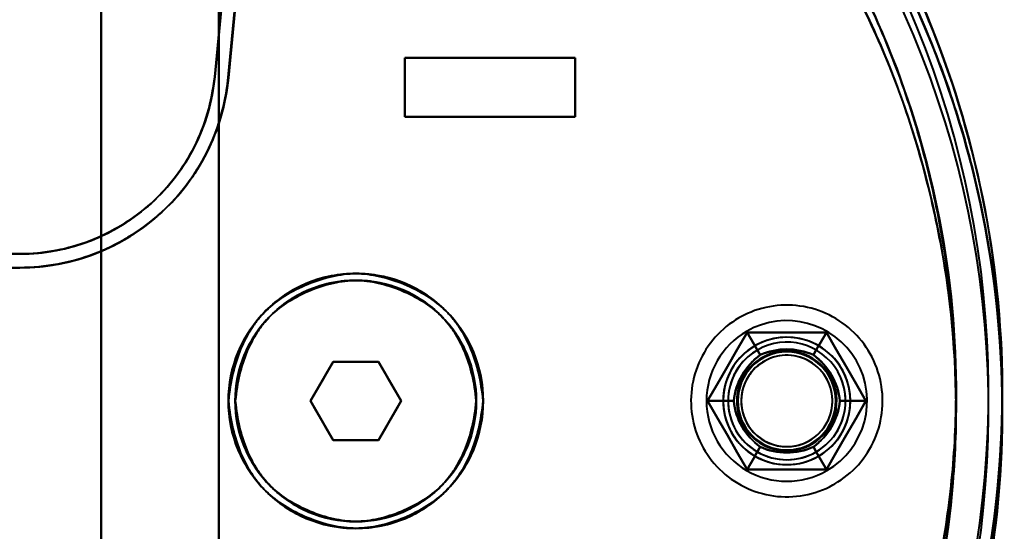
# Model space of a CAD drawing. Header units: millimetres. Extents: x -1321 to 1388, y -120 to 1267.
# Tile 27 of 88: x -414 to -364, y 284 to 310. Entities that reach past the tile are written whole.
import ezdxf

# ---------------------------------------------------------------- set-up
doc = ezdxf.new("R2010")
doc.units = ezdxf.units.MM
doc.layers.add('G-IMPT', color=8, linetype='Continuous', lineweight=40)

# ---------------------------------------------------------------- blocks, each defined once
blk = doc.blocks.new('NEXA 1500 CALQUES_dwg-769064-Droite')
at = {"layer": 'G-IMPT'}
for p, q in [((-394.5, 308.372), (-385.8, 308.372)), ((-394.5, 308.372), (-385.8, 308.372)), ((-385.8, 308.372), (-394.5, 308.372)), ((-385.8, 308.372), (-394.5, 308.372)), ((-385.8, 305.372), (-394.5, 305.372)), ((-385.8, 305.372), (-394.5, 305.372)), ((-394.5, 305.372), (-385.8, 305.372)), ((-394.5, 305.372), (-385.8, 305.372)), ((-414.157, 298.372), (-434.721, 298.372)), ((-434.721, 298.372), (-414.157, 298.372)), ((-434.721, 298.372), (-414.157, 298.372)), ((-434.721, 297.672), (-414.157, 297.672)), ((-434.721, 297.672), (-414.157, 297.672)), ((-414.157, 297.672), (-434.721, 297.672)), ((-414.157, 297.672), (-434.721, 297.672)), ((-399.309, 290.872), (-398.155, 292.872)), ((-398.155, 292.872), (-399.309, 290.872)), ((-398.155, 292.872), (-399.309, 290.872)), ((-399.309, 290.872), (-398.155, 292.872)), ((-398.155, 292.872), (-395.845, 292.872)), ((-398.155, 292.872), (-395.845, 292.872)), ((-395.845, 292.872), (-398.155, 292.872)), ((-395.845, 292.872), (-398.155, 292.872)), ((-395.845, 292.872), (-394.691, 290.872)), ((-394.691, 290.872), (-395.845, 292.872)), ((-394.691, 290.872), (-395.845, 292.872)), ((-395.845, 292.872), (-394.691, 290.872)), ((-398.155, 288.872), (-399.309, 290.872)), ((-399.309, 290.872), (-398.155, 288.872)), ((-399.309, 290.872), (-398.155, 288.872)), ((-398.155, 288.872), (-399.309, 290.872)), ((-394.691, 290.872), (-395.845, 288.872)), ((-395.845, 288.872), (-394.691, 290.872)), ((-395.845, 288.872), (-394.691, 290.872)), ((-394.691, 290.872), (-395.845, 288.872)), ((-395.845, 288.872), (-398.155, 288.872)), ((-395.845, 288.872), (-398.155, 288.872)), ((-398.155, 288.872), (-395.845, 288.872)), ((-398.155, 288.872), (-395.845, 288.872))]:
    blk.add_line(p, q, dxfattribs=at)
at = {"layer": 'G-IMPT', "flags": 128}
for points in [[(-410, 350.872), (-410, 320.872), (-410, 290.872), (-410, 260.872), (-410, 230.872)], [(-410, 230.872), (-410, 260.872), (-410, 290.872), (-410, 320.872), (-410, 350.872)], [(-410, 350.872), (-410, 320.872), (-410, 290.872), (-410, 260.872), (-410, 230.872)], [(-410, 230.872), (-410, 260.872), (-410, 290.872), (-410, 320.872), (-410, 350.872)], [(-410, 350.872), (-410, 320.872), (-410, 290.872), (-410, 260.872), (-410, 230.872)], [(-410, 230.872), (-410, 260.872), (-410, 290.872), (-410, 320.872), (-410, 350.872)], [(-410, 230.872), (-410, 260.872), (-410, 290.872), (-410, 320.872), (-410, 350.872)], [(-410, 350.872), (-410, 320.872), (-410, 290.872), (-410, 260.872), (-410, 230.872)], [(-410, 251.372), (-410, 271.122), (-410, 290.872), (-410, 310.622), (-410, 330.372)], [(-410, 330.372), (-410, 310.622), (-410, 290.872), (-410, 271.122), (-410, 251.372)], [(-410, 251.372), (-410, 271.122), (-410, 290.872), (-410, 310.622), (-410, 330.372)], [(-410, 330.372), (-410, 310.622), (-410, 290.872), (-410, 271.122), (-410, 251.372)], [(-402, 330.372), (-402.551, 324.634), (-403.101, 318.895), (-403.652, 313.156), (-404.203, 307.417)], [(-404.203, 307.417), (-403.652, 313.156), (-403.101, 318.895), (-402.551, 324.634), (-402, 330.372)], [(-404.203, 307.417), (-403.652, 313.156), (-403.101, 318.895), (-402.551, 324.634), (-402, 330.372)], [(-402, 330.372), (-402.551, 324.634), (-403.101, 318.895), (-403.652, 313.156), (-404.203, 307.417)], [(-404, 251.372), (-404, 271.122), (-404, 290.872), (-404, 310.622), (-404, 330.372)], [(-404, 330.372), (-404, 310.622), (-404, 290.872), (-404, 271.122), (-404, 251.372)], [(-404, 251.372), (-404, 271.122), (-404, 290.872), (-404, 310.622), (-404, 330.372)], [(-404, 330.372), (-404, 310.622), (-404, 290.872), (-404, 271.122), (-404, 251.372)], [(-404, 330.372), (-404, 310.622), (-404, 290.872), (-404, 271.122), (-404, 251.372)], [(-404, 251.372), (-404, 271.122), (-404, 290.872), (-404, 310.622), (-404, 330.372)], [(-404, 330.372), (-404, 310.622), (-404, 290.872), (-404, 271.122), (-404, 251.372)], [(-404, 251.372), (-404, 271.122), (-404, 290.872), (-404, 310.622), (-404, 330.372)], [(-401.369, 329.672), (-401.912, 324.013), (-402.455, 318.353), (-402.998, 312.694), (-403.541, 307.034)], [(-403.541, 307.034), (-402.998, 312.694), (-402.455, 318.353), (-401.912, 324.013), (-401.369, 329.672)], [(-403.506, 307.35), (-402.97, 312.931), (-402.435, 318.511), (-401.899, 324.092), (-401.364, 329.672)], [(-401.364, 329.672), (-401.899, 324.092), (-402.435, 318.511), (-402.97, 312.931), (-403.506, 307.35)], [(-402.288, 327.372), (-402.766, 322.385), (-403.245, 317.396), (-403.724, 312.407), (-404.203, 307.417)], [(-404.203, 307.417), (-403.724, 312.407), (-403.245, 317.396), (-402.766, 322.385), (-402.288, 327.372)], [(-404.203, 307.417), (-403.724, 312.407), (-403.245, 317.396), (-402.766, 322.385), (-402.288, 327.372)], [(-402.288, 327.372), (-402.766, 322.385), (-403.245, 317.396), (-403.724, 312.407), (-404.203, 307.417)], [(-401.589, 327.372), (-402.077, 322.289), (-402.565, 317.205), (-403.053, 312.12), (-403.541, 307.034)], [(-403.541, 307.034), (-403.053, 312.12), (-402.565, 317.205), (-402.077, 322.289), (-401.589, 327.372)], [(-403.506, 307.35), (-403.026, 312.357), (-402.545, 317.363), (-402.065, 322.368), (-401.585, 327.372)], [(-401.585, 327.372), (-402.065, 322.368), (-402.545, 317.363), (-403.026, 312.357), (-403.506, 307.35)], [(-394.5, 305.372), (-394.5, 306.122), (-394.5, 306.872), (-394.5, 307.622), (-394.5, 308.372)], [(-394.5, 308.372), (-392.325, 308.372), (-390.15, 308.372), (-387.975, 308.372), (-385.8, 308.372)], [(-385.8, 308.372), (-387.975, 308.372), (-390.15, 308.372), (-392.325, 308.372), (-394.5, 308.372)], [(-394.5, 308.372), (-394.5, 307.622), (-394.5, 306.872), (-394.5, 306.122), (-394.5, 305.372)], [(-394.5, 305.372), (-394.5, 306.122), (-394.5, 306.872), (-394.5, 307.622), (-394.5, 308.372)], [(-394.5, 308.372), (-394.5, 307.622), (-394.5, 306.872), (-394.5, 306.122), (-394.5, 305.372)], [(-385.8, 308.372), (-387.975, 308.372), (-390.15, 308.372), (-392.325, 308.372), (-394.5, 308.372)], [(-394.5, 308.372), (-392.325, 308.372), (-390.15, 308.372), (-387.975, 308.372), (-385.8, 308.372)], [(-394.5, 308.372), (-394.5, 307.622), (-394.5, 306.872), (-394.5, 306.122), (-394.5, 305.372)], [(-394.5, 305.372), (-394.5, 306.122), (-394.5, 306.872), (-394.5, 307.622), (-394.5, 308.372)], [(-394.5, 308.372), (-394.5, 307.622), (-394.5, 306.872), (-394.5, 306.122), (-394.5, 305.372)], [(-394.5, 305.372), (-394.5, 306.122), (-394.5, 306.872), (-394.5, 307.622), (-394.5, 308.372)], [(-385.8, 308.372), (-385.8, 307.622), (-385.8, 306.872), (-385.8, 306.122), (-385.8, 305.372)], [(-385.8, 305.372), (-385.8, 306.122), (-385.8, 306.872), (-385.8, 307.622), (-385.8, 308.372)], [(-385.8, 308.372), (-385.8, 307.622), (-385.8, 306.872), (-385.8, 306.122), (-385.8, 305.372)], [(-385.8, 305.372), (-385.8, 306.122), (-385.8, 306.872), (-385.8, 307.622), (-385.8, 308.372)], [(-385.8, 305.372), (-385.8, 306.122), (-385.8, 306.872), (-385.8, 307.622), (-385.8, 308.372)], [(-385.8, 308.372), (-385.8, 307.622), (-385.8, 306.872), (-385.8, 306.122), (-385.8, 305.372)], [(-385.8, 305.372), (-385.8, 306.122), (-385.8, 306.872), (-385.8, 307.622), (-385.8, 308.372)], [(-385.8, 308.372), (-385.8, 307.622), (-385.8, 306.872), (-385.8, 306.122), (-385.8, 305.372)], [(-385.8, 305.372), (-387.975, 305.372), (-390.15, 305.372), (-392.325, 305.372), (-394.5, 305.372)], [(-394.5, 305.372), (-392.325, 305.372), (-390.15, 305.372), (-387.975, 305.372), (-385.8, 305.372)], [(-394.5, 305.372), (-392.325, 305.372), (-390.15, 305.372), (-387.975, 305.372), (-385.8, 305.372)], [(-385.8, 305.372), (-387.975, 305.372), (-390.15, 305.372), (-392.325, 305.372), (-394.5, 305.372)], [(-414.157, 298.372), (-418.159, 298.372), (-422.161, 298.372), (-426.163, 298.372), (-430.165, 298.372)], [(-430.165, 298.372), (-426.163, 298.372), (-422.161, 298.372), (-418.159, 298.372), (-414.157, 298.372)], [(-430.165, 298.372), (-426.163, 298.372), (-422.161, 298.372), (-418.159, 298.372), (-414.157, 298.372)], [(-414.157, 298.372), (-418.159, 298.372), (-422.161, 298.372), (-426.163, 298.372), (-430.165, 298.372)], [(-430.165, 297.672), (-426.163, 297.672), (-422.161, 297.672), (-418.159, 297.672), (-414.157, 297.672)], [(-414.157, 297.672), (-418.159, 297.672), (-422.161, 297.672), (-426.163, 297.672), (-430.165, 297.672)], [(-414.157, 297.672), (-418.159, 297.672), (-422.161, 297.672), (-426.163, 297.672), (-430.165, 297.672)], [(-430.165, 297.672), (-426.163, 297.672), (-422.161, 297.672), (-418.159, 297.672), (-414.157, 297.672)], [(-372.555, 286.637), (-372.387, 286.738), (-372.224, 286.846), (-372.065, 286.96), (-371.911, 287.081), (-371.762, 287.207), (-371.618, 287.34), (-371.48, 287.478), (-371.347, 287.621), (-371.22, 287.77), (-371.099, 287.924), (-370.984, 288.082), (-370.875, 288.245), (-370.774, 288.412), (-370.679, 288.583), (-370.59, 288.757), (-370.509, 288.936), (-370.436, 289.117), (-370.369, 289.301), (-370.31, 289.487), (-370.258, 289.676), (-370.214, 289.866), (-370.178, 290.058), (-370.149, 290.252), (-370.128, 290.446), (-370.115, 290.642), (-370.11, 290.837), (-370.112, 291.033), (-370.123, 291.228), (-370.141, 291.423), (-370.167, 291.617), (-370.2, 291.809), (-370.241, 292.001), (-370.29, 292.19), (-370.347, 292.377), (-370.411, 292.562), (-370.482, 292.744), (-370.561, 292.923), (-370.646, 293.099), (-370.739, 293.272), (-370.838, 293.44), (-370.944, 293.605), (-371.056, 293.765), (-371.175, 293.92), (-371.3, 294.07), (-371.431, 294.216), (-371.568, 294.356), (-371.71, 294.49), (-371.857, 294.619), (-372.009, 294.742), (-372.166, 294.858), (-372.328, 294.968), (-372.494, 295.072), (-372.664, 295.169), (-372.838, 295.259), (-373.015, 295.342), (-373.195, 295.417), (-373.378, 295.486), (-373.564, 295.547), (-373.752, 295.601), (-373.942, 295.647), (-374.134, 295.685), (-374.327, 295.716), (-374.522, 295.739), (-374.717, 295.755), (-374.912, 295.762), (-375.108, 295.762), (-375.303, 295.753), (-375.498, 295.737), (-375.692, 295.714), (-375.885, 295.682), (-376.077, 295.643), (-376.267, 295.596), (-376.455, 295.541), (-376.64, 295.479), (-376.823, 295.41), (-377.003, 295.334), (-377.18, 295.25), (-377.353, 295.159), (-377.445, 295.108)], [(-372.555, 286.637), (-372.387, 286.738), (-372.224, 286.846), (-372.065, 286.96), (-371.911, 287.081), (-371.762, 287.207), (-371.618, 287.34), (-371.48, 287.478), (-371.347, 287.621), (-371.22, 287.77), (-371.099, 287.924), (-370.984, 288.082), (-370.875, 288.245), (-370.774, 288.412), (-370.679, 288.583), (-370.59, 288.757), (-370.509, 288.936), (-370.436, 289.117), (-370.369, 289.301), (-370.31, 289.487), (-370.258, 289.676), (-370.214, 289.866), (-370.178, 290.058), (-370.149, 290.252), (-370.128, 290.446), (-370.115, 290.642), (-370.11, 290.837), (-370.112, 291.033), (-370.123, 291.228), (-370.141, 291.423), (-370.167, 291.617), (-370.2, 291.809), (-370.241, 292.001), (-370.29, 292.19), (-370.347, 292.377), (-370.411, 292.562), (-370.482, 292.744), (-370.561, 292.923), (-370.646, 293.099), (-370.739, 293.272), (-370.838, 293.44), (-370.944, 293.605), (-371.056, 293.765), (-371.175, 293.92), (-371.3, 294.07), (-371.431, 294.216), (-371.568, 294.356), (-371.71, 294.49), (-371.857, 294.619), (-372.009, 294.742), (-372.166, 294.858), (-372.328, 294.968), (-372.494, 295.072), (-372.664, 295.169), (-372.838, 295.259), (-373.015, 295.342), (-373.195, 295.417), (-373.378, 295.486), (-373.564, 295.547), (-373.752, 295.601), (-373.942, 295.647), (-374.134, 295.685), (-374.327, 295.716), (-374.522, 295.739), (-374.717, 295.755), (-374.912, 295.762), (-375.108, 295.762), (-375.303, 295.753), (-375.498, 295.737), (-375.692, 295.714), (-375.885, 295.682), (-376.077, 295.643), (-376.267, 295.596), (-376.455, 295.541), (-376.64, 295.479), (-376.823, 295.41), (-377.003, 295.334), (-377.18, 295.25), (-377.353, 295.159), (-377.445, 295.108)], [(-377.445, 295.108), (-377.613, 295.006), (-377.776, 294.899), (-377.935, 294.784), (-378.089, 294.664), (-378.238, 294.537), (-378.382, 294.405), (-378.52, 294.267), (-378.653, 294.123), (-378.78, 293.975), (-378.901, 293.821), (-379.016, 293.663), (-379.125, 293.5), (-379.226, 293.333), (-379.321, 293.162), (-379.41, 292.987), (-379.491, 292.809), (-379.564, 292.628), (-379.631, 292.444), (-379.69, 292.258), (-379.742, 292.069), (-379.786, 291.878), (-379.822, 291.686), (-379.851, 291.493), (-379.872, 291.298), (-379.885, 291.103), (-379.89, 290.908), (-379.888, 290.712), (-379.877, 290.517), (-379.859, 290.322), (-379.833, 290.128), (-379.8, 289.935), (-379.759, 289.744), (-379.71, 289.555), (-379.653, 289.367), (-379.589, 289.183), (-379.518, 289), (-379.439, 288.821), (-379.354, 288.645), (-379.261, 288.473), (-379.162, 288.304), (-379.056, 288.14), (-378.944, 287.98), (-378.825, 287.825), (-378.7, 287.674), (-378.569, 287.529), (-378.432, 287.389), (-378.29, 287.254), (-378.143, 287.126), (-377.991, 287.003), (-377.834, 286.886), (-377.672, 286.776), (-377.506, 286.673), (-377.336, 286.576), (-377.162, 286.486), (-376.985, 286.403), (-376.805, 286.327), (-376.622, 286.259), (-376.436, 286.197), (-376.248, 286.144), (-376.058, 286.098), (-375.866, 286.059), (-375.673, 286.028), (-375.478, 286.005), (-375.283, 285.99), (-375.088, 285.983), (-374.892, 285.983), (-374.697, 285.991), (-374.502, 286.007), (-374.308, 286.031), (-374.115, 286.063), (-373.923, 286.102), (-373.733, 286.149), (-373.545, 286.203), (-373.36, 286.265), (-373.177, 286.334), (-372.997, 286.411), (-372.82, 286.495), (-372.647, 286.585), (-372.555, 286.637)], [(-377.445, 295.108), (-377.613, 295.006), (-377.776, 294.899), (-377.935, 294.784), (-378.089, 294.664), (-378.238, 294.537), (-378.382, 294.405), (-378.52, 294.267), (-378.653, 294.123), (-378.78, 293.975), (-378.901, 293.821), (-379.016, 293.663), (-379.125, 293.5), (-379.226, 293.333), (-379.321, 293.162), (-379.41, 292.987), (-379.491, 292.809), (-379.564, 292.628), (-379.631, 292.444), (-379.69, 292.258), (-379.742, 292.069), (-379.786, 291.878), (-379.822, 291.686), (-379.851, 291.493), (-379.872, 291.298), (-379.885, 291.103), (-379.89, 290.908), (-379.888, 290.712), (-379.877, 290.517), (-379.859, 290.322), (-379.833, 290.128), (-379.8, 289.935), (-379.759, 289.744), (-379.71, 289.555), (-379.653, 289.367), (-379.589, 289.183), (-379.518, 289), (-379.439, 288.821), (-379.354, 288.645), (-379.261, 288.473), (-379.162, 288.304), (-379.056, 288.14), (-378.944, 287.98), (-378.825, 287.825), (-378.7, 287.674), (-378.569, 287.529), (-378.432, 287.389), (-378.29, 287.254), (-378.143, 287.126), (-377.991, 287.003), (-377.834, 286.886), (-377.672, 286.776), (-377.506, 286.673), (-377.336, 286.576), (-377.162, 286.486), (-376.985, 286.403), (-376.805, 286.327), (-376.622, 286.259), (-376.436, 286.197), (-376.248, 286.144), (-376.058, 286.098), (-375.866, 286.059), (-375.673, 286.028), (-375.478, 286.005), (-375.283, 285.99), (-375.088, 285.983), (-374.892, 285.983), (-374.697, 285.991), (-374.502, 286.007), (-374.308, 286.031), (-374.115, 286.063), (-373.923, 286.102), (-373.733, 286.149), (-373.545, 286.203), (-373.36, 286.265), (-373.177, 286.334), (-372.997, 286.411), (-372.82, 286.495), (-372.647, 286.585), (-372.555, 286.637)], [(-377.021, 294.372), (-377.526, 293.497), (-378.031, 292.622), (-378.536, 291.747), (-379.041, 290.872)], [(-379.041, 290.872), (-378.536, 291.747), (-378.031, 292.622), (-377.526, 293.497), (-377.021, 294.372)], [(-379.041, 290.872), (-378.536, 291.747), (-378.031, 292.622), (-377.526, 293.497), (-377.021, 294.372)], [(-377.021, 294.372), (-377.526, 293.497), (-378.031, 292.622), (-378.536, 291.747), (-379.041, 290.872)], [(-377.021, 294.372), (-377.526, 293.497), (-378.031, 292.622), (-378.536, 291.747), (-379.041, 290.872)], [(-379.041, 290.872), (-378.536, 291.747), (-378.031, 292.622), (-377.526, 293.497), (-377.021, 294.372)], [(-377.021, 294.372), (-377.526, 293.497), (-378.031, 292.622), (-378.536, 291.747), (-379.041, 290.872)], [(-379.041, 290.872), (-378.536, 291.747), (-378.031, 292.622), (-377.526, 293.497), (-377.021, 294.372)], [(-379.041, 290.872), (-378.536, 291.747), (-378.031, 292.622), (-377.526, 293.497), (-377.021, 294.372)], [(-377.021, 294.372), (-377.526, 293.497), (-378.031, 292.622), (-378.536, 291.747), (-379.041, 290.872)], [(-379.041, 290.872), (-378.536, 291.747), (-378.031, 292.622), (-377.526, 293.497), (-377.021, 294.372)], [(-377.021, 294.372), (-377.526, 293.497), (-378.031, 292.622), (-378.536, 291.747), (-379.041, 290.872)], [(-372.979, 294.372), (-373.99, 294.372), (-375, 294.372), (-376.01, 294.372), (-377.021, 294.372)], [(-377.021, 294.372), (-376.854, 294.084), (-376.688, 293.795), (-376.521, 293.507), (-376.355, 293.218)], [(-376.355, 293.218), (-376.521, 293.507), (-376.688, 293.795), (-376.854, 294.084), (-377.021, 294.372)], [(-377.021, 294.372), (-376.854, 294.084), (-376.688, 293.795), (-376.521, 293.507), (-376.355, 293.218)], [(-376.355, 293.218), (-376.521, 293.507), (-376.688, 293.795), (-376.854, 294.084), (-377.021, 294.372)], [(-377.021, 294.372), (-376.01, 294.372), (-375, 294.372), (-373.99, 294.372), (-372.979, 294.372)], [(-377.021, 294.372), (-376.01, 294.372), (-375, 294.372), (-373.99, 294.372), (-372.979, 294.372)], [(-372.979, 294.372), (-373.99, 294.372), (-375, 294.372), (-376.01, 294.372), (-377.021, 294.372)], [(-372.979, 294.372), (-373.99, 294.372), (-375, 294.372), (-376.01, 294.372), (-377.021, 294.372)], [(-377.021, 294.372), (-376.01, 294.372), (-375, 294.372), (-373.99, 294.372), (-372.979, 294.372)], [(-372.979, 294.372), (-373.99, 294.372), (-375, 294.372), (-376.01, 294.372), (-377.021, 294.372)], [(-377.021, 294.372), (-376.01, 294.372), (-375, 294.372), (-373.99, 294.372), (-372.979, 294.372)], [(-377.021, 294.372), (-376.01, 294.372), (-375, 294.372), (-373.99, 294.372), (-372.979, 294.372)], [(-372.979, 294.372), (-373.99, 294.372), (-375, 294.372), (-376.01, 294.372), (-377.021, 294.372)], [(-377.021, 294.372), (-376.01, 294.372), (-375, 294.372), (-373.99, 294.372), (-372.979, 294.372)], [(-372.979, 294.372), (-373.99, 294.372), (-375, 294.372), (-376.01, 294.372), (-377.021, 294.372)], [(-372.979, 294.372), (-373.146, 294.084), (-373.312, 293.795), (-373.479, 293.507), (-373.645, 293.218)], [(-373.645, 293.218), (-373.479, 293.507), (-373.312, 293.795), (-373.146, 294.084), (-372.979, 294.372)], [(-372.979, 294.372), (-373.146, 294.084), (-373.312, 293.795), (-373.479, 293.507), (-373.645, 293.218)], [(-373.645, 293.218), (-373.479, 293.507), (-373.312, 293.795), (-373.146, 294.084), (-372.979, 294.372)], [(-370.959, 290.872), (-371.464, 291.747), (-371.969, 292.622), (-372.474, 293.497), (-372.979, 294.372)], [(-372.979, 294.372), (-372.474, 293.497), (-371.969, 292.622), (-371.464, 291.747), (-370.959, 290.872)], [(-372.979, 294.372), (-372.474, 293.497), (-371.969, 292.622), (-371.464, 291.747), (-370.959, 290.872)], [(-370.959, 290.872), (-371.464, 291.747), (-371.969, 292.622), (-372.474, 293.497), (-372.979, 294.372)], [(-370.959, 290.872), (-371.464, 291.747), (-371.969, 292.622), (-372.474, 293.497), (-372.979, 294.372)], [(-372.979, 294.372), (-372.474, 293.497), (-371.969, 292.622), (-371.464, 291.747), (-370.959, 290.872)], [(-370.959, 290.872), (-371.464, 291.747), (-371.969, 292.622), (-372.474, 293.497), (-372.979, 294.372)], [(-372.979, 294.372), (-372.474, 293.497), (-371.969, 292.622), (-371.464, 291.747), (-370.959, 290.872)], [(-372.979, 294.372), (-372.474, 293.497), (-371.969, 292.622), (-371.464, 291.747), (-370.959, 290.872)], [(-370.959, 290.872), (-371.464, 291.747), (-371.969, 292.622), (-372.474, 293.497), (-372.979, 294.372)], [(-372.979, 294.372), (-372.474, 293.497), (-371.969, 292.622), (-371.464, 291.747), (-370.959, 290.872)], [(-370.959, 290.872), (-371.464, 291.747), (-371.969, 292.622), (-372.474, 293.497), (-372.979, 294.372)], [(-399.309, 290.872), (-399.021, 291.372), (-398.732, 291.872), (-398.443, 292.372), (-398.155, 292.872)], [(-398.155, 292.872), (-398.443, 292.372), (-398.732, 291.872), (-399.021, 291.372), (-399.309, 290.872)], [(-398.155, 292.872), (-398.443, 292.372), (-398.732, 291.872), (-399.021, 291.372), (-399.309, 290.872)], [(-399.309, 290.872), (-399.021, 291.372), (-398.732, 291.872), (-398.443, 292.372), (-398.155, 292.872)], [(-398.155, 292.872), (-397.577, 292.872), (-397, 292.872), (-396.423, 292.872), (-395.845, 292.872)], [(-395.845, 292.872), (-396.423, 292.872), (-397, 292.872), (-397.577, 292.872), (-398.155, 292.872)], [(-395.845, 292.872), (-396.423, 292.872), (-397, 292.872), (-397.577, 292.872), (-398.155, 292.872)], [(-398.155, 292.872), (-397.577, 292.872), (-397, 292.872), (-396.423, 292.872), (-395.845, 292.872)], [(-395.845, 292.872), (-395.557, 292.372), (-395.268, 291.872), (-394.979, 291.372), (-394.691, 290.872)], [(-394.691, 290.872), (-394.979, 291.372), (-395.268, 291.872), (-395.557, 292.372), (-395.845, 292.872)], [(-394.691, 290.872), (-394.979, 291.372), (-395.268, 291.872), (-395.557, 292.372), (-395.845, 292.872)], [(-395.845, 292.872), (-395.557, 292.372), (-395.268, 291.872), (-394.979, 291.372), (-394.691, 290.872)], [(-398.155, 288.872), (-398.443, 289.372), (-398.732, 289.872), (-399.021, 290.372), (-399.309, 290.872)], [(-399.309, 290.872), (-399.021, 290.372), (-398.732, 289.872), (-398.443, 289.372), (-398.155, 288.872)], [(-399.309, 290.872), (-399.021, 290.372), (-398.732, 289.872), (-398.443, 289.372), (-398.155, 288.872)], [(-398.155, 288.872), (-398.443, 289.372), (-398.732, 289.872), (-399.021, 290.372), (-399.309, 290.872)], [(-394.691, 290.872), (-394.979, 290.372), (-395.268, 289.872), (-395.557, 289.372), (-395.845, 288.872)], [(-395.845, 288.872), (-395.557, 289.372), (-395.268, 289.872), (-394.979, 290.372), (-394.691, 290.872)], [(-395.845, 288.872), (-395.557, 289.372), (-395.268, 289.872), (-394.979, 290.372), (-394.691, 290.872)], [(-394.691, 290.872), (-394.979, 290.372), (-395.268, 289.872), (-395.557, 289.372), (-395.845, 288.872)], [(-379.041, 290.872), (-378.708, 290.872), (-378.375, 290.872), (-378.042, 290.872), (-377.709, 290.872)], [(-377.709, 290.872), (-378.042, 290.872), (-378.375, 290.872), (-378.708, 290.872), (-379.041, 290.872)], [(-379.041, 290.872), (-378.536, 289.997), (-378.031, 289.122), (-377.526, 288.247), (-377.021, 287.372)], [(-377.709, 290.872), (-378.042, 290.872), (-378.375, 290.872), (-378.708, 290.872), (-379.041, 290.872)], [(-377.021, 287.372), (-377.526, 288.247), (-378.031, 289.122), (-378.536, 289.997), (-379.041, 290.872)], [(-379.041, 290.872), (-378.708, 290.872), (-378.375, 290.872), (-378.042, 290.872), (-377.709, 290.872)], [(-377.021, 287.372), (-377.526, 288.247), (-378.031, 289.122), (-378.536, 289.997), (-379.041, 290.872)], [(-379.041, 290.872), (-378.536, 289.997), (-378.031, 289.122), (-377.526, 288.247), (-377.021, 287.372)], [(-379.041, 290.872), (-378.536, 289.997), (-378.031, 289.122), (-377.526, 288.247), (-377.021, 287.372)], [(-377.021, 287.372), (-377.526, 288.247), (-378.031, 289.122), (-378.536, 289.997), (-379.041, 290.872)], [(-379.041, 290.872), (-378.536, 289.997), (-378.031, 289.122), (-377.526, 288.247), (-377.021, 287.372)], [(-377.021, 287.372), (-377.526, 288.247), (-378.031, 289.122), (-378.536, 289.997), (-379.041, 290.872)], [(-377.021, 287.372), (-377.526, 288.247), (-378.031, 289.122), (-378.536, 289.997), (-379.041, 290.872)], [(-379.041, 290.872), (-378.536, 289.997), (-378.031, 289.122), (-377.526, 288.247), (-377.021, 287.372)], [(-377.021, 287.372), (-377.526, 288.247), (-378.031, 289.122), (-378.536, 289.997), (-379.041, 290.872)], [(-379.041, 290.872), (-378.536, 289.997), (-378.031, 289.122), (-377.526, 288.247), (-377.021, 287.372)], [(-372.979, 287.372), (-372.474, 288.247), (-371.969, 289.122), (-371.464, 289.997), (-370.959, 290.872)], [(-370.959, 290.872), (-371.464, 289.997), (-371.969, 289.122), (-372.474, 288.247), (-372.979, 287.372)], [(-370.959, 290.872), (-371.464, 289.997), (-371.969, 289.122), (-372.474, 288.247), (-372.979, 287.372)], [(-372.979, 287.372), (-372.474, 288.247), (-371.969, 289.122), (-371.464, 289.997), (-370.959, 290.872)], [(-372.979, 287.372), (-372.474, 288.247), (-371.969, 289.122), (-371.464, 289.997), (-370.959, 290.872)], [(-370.959, 290.872), (-371.464, 289.997), (-371.969, 289.122), (-372.474, 288.247), (-372.979, 287.372)], [(-372.979, 287.372), (-372.474, 288.247), (-371.969, 289.122), (-371.464, 289.997), (-370.959, 290.872)], [(-370.959, 290.872), (-371.464, 289.997), (-371.969, 289.122), (-372.474, 288.247), (-372.979, 287.372)], [(-370.959, 290.872), (-371.464, 289.997), (-371.969, 289.122), (-372.474, 288.247), (-372.979, 287.372)], [(-372.979, 287.372), (-372.474, 288.247), (-371.969, 289.122), (-371.464, 289.997), (-370.959, 290.872)], [(-370.959, 290.872), (-371.464, 289.997), (-371.969, 289.122), (-372.474, 288.247), (-372.979, 287.372)], [(-372.979, 287.372), (-372.474, 288.247), (-371.969, 289.122), (-371.464, 289.997), (-370.959, 290.872)], [(-370.959, 290.872), (-371.292, 290.872), (-371.625, 290.872), (-371.958, 290.872), (-372.291, 290.872)], [(-372.291, 290.872), (-371.958, 290.872), (-371.625, 290.872), (-371.292, 290.872), (-370.959, 290.872)], [(-370.959, 290.872), (-371.292, 290.872), (-371.625, 290.872), (-371.958, 290.872), (-372.291, 290.872)], [(-372.291, 290.872), (-371.958, 290.872), (-371.625, 290.872), (-371.292, 290.872), (-370.959, 290.872)], [(-395.845, 288.872), (-396.423, 288.872), (-397, 288.872), (-397.577, 288.872), (-398.155, 288.872)], [(-398.155, 288.872), (-397.577, 288.872), (-397, 288.872), (-396.423, 288.872), (-395.845, 288.872)], [(-398.155, 288.872), (-397.577, 288.872), (-397, 288.872), (-396.423, 288.872), (-395.845, 288.872)], [(-395.845, 288.872), (-396.423, 288.872), (-397, 288.872), (-397.577, 288.872), (-398.155, 288.872)], [(-376.355, 288.526), (-376.521, 288.238), (-376.688, 287.949), (-376.854, 287.661), (-377.021, 287.372)], [(-377.021, 287.372), (-376.854, 287.661), (-376.688, 287.949), (-376.521, 288.238), (-376.355, 288.526)], [(-377.021, 287.372), (-376.854, 287.661), (-376.688, 287.949), (-376.521, 288.238), (-376.355, 288.526)], [(-376.355, 288.526), (-376.521, 288.238), (-376.688, 287.949), (-376.854, 287.661), (-377.021, 287.372)], [(-372.979, 287.372), (-373.146, 287.661), (-373.312, 287.949), (-373.479, 288.238), (-373.645, 288.526)], [(-373.645, 288.526), (-373.479, 288.238), (-373.312, 287.949), (-373.146, 287.661), (-372.979, 287.372)], [(-372.979, 287.372), (-373.146, 287.661), (-373.312, 287.949), (-373.479, 288.238), (-373.645, 288.526)], [(-373.645, 288.526), (-373.479, 288.238), (-373.312, 287.949), (-373.146, 287.661), (-372.979, 287.372)], [(-377.021, 287.372), (-376.01, 287.372), (-375, 287.372), (-373.99, 287.372), (-372.979, 287.372)], [(-372.979, 287.372), (-373.99, 287.372), (-375, 287.372), (-376.01, 287.372), (-377.021, 287.372)], [(-372.979, 287.372), (-373.99, 287.372), (-375, 287.372), (-376.01, 287.372), (-377.021, 287.372)], [(-377.021, 287.372), (-376.01, 287.372), (-375, 287.372), (-373.99, 287.372), (-372.979, 287.372)], [(-377.021, 287.372), (-376.01, 287.372), (-375, 287.372), (-373.99, 287.372), (-372.979, 287.372)], [(-372.979, 287.372), (-373.99, 287.372), (-375, 287.372), (-376.01, 287.372), (-377.021, 287.372)], [(-377.021, 287.372), (-376.01, 287.372), (-375, 287.372), (-373.99, 287.372), (-372.979, 287.372)], [(-372.979, 287.372), (-373.99, 287.372), (-375, 287.372), (-376.01, 287.372), (-377.021, 287.372)], [(-372.979, 287.372), (-373.99, 287.372), (-375, 287.372), (-376.01, 287.372), (-377.021, 287.372)], [(-377.021, 287.372), (-376.01, 287.372), (-375, 287.372), (-373.99, 287.372), (-372.979, 287.372)], [(-372.979, 287.372), (-373.99, 287.372), (-375, 287.372), (-376.01, 287.372), (-377.021, 287.372)], [(-377.021, 287.372), (-376.01, 287.372), (-375, 287.372), (-373.99, 287.372), (-372.979, 287.372)]]:
    blk.add_lwpolyline(points, dxfattribs=at)
at = {"layer": 'G-IMPT'}
for centre, radius, start, end in [((-414, 290.457), 50, 316.5168, 45.3864), ((-414, 290.457), 50, 316.5168, 45.3864), ((-414, 290.457), 50, 316.5168, 45.3864), ((-414, 290.457), 50, 316.5168, 45.3864), ((-414, 290.457), 50, 316.5168, 45.3864), ((-414, 290.457), 50, 316.5168, 45.3864), ((-414, 291.287), 50, 314.6136, 43.4832), ((-414, 291.287), 50, 314.6136, 43.4832), ((-414, 291.287), 50, 314.6136, 43.4832), ((-414, 291.287), 50, 314.6136, 43.4832), ((-414, 291.287), 50, 314.6136, 43.4832), ((-414, 291.287), 50, 314.6136, 43.4832), ((-414, 290.457), 49.3, 316.5168, 45.3864), ((-414, 290.457), 49.3, 316.5168, 45.3864), ((-414, 290.457), 49.3, 316.5168, 45.3864), ((-414, 290.457), 49.3, 316.5168, 45.3864), ((-414, 291.287), 49.3, 314.6136, 43.4832), ((-414, 291.287), 49.3, 314.6136, 43.4832), ((-414, 291.287), 49.3, 314.6136, 43.4832), ((-414, 291.287), 49.3, 314.6136, 43.4832), ((-414.157, 308.372), 10, 270, 354.5188), ((-414.157, 308.372), 10, 270, 354.5188), ((-414.157, 308.372), 10, 270, 354.5188), ((-414.157, 308.372), 10, 270, 354.5188), ((-414.157, 308.372), 10.7, 270, 354.5188), ((-414.157, 308.372), 10.7, 270, 354.5188), ((-414.157, 308.372), 10.7, 270, 352.8167), ((-414.157, 308.372), 10.7, 270, 352.8167), ((-397, 290.872), 6.5, 0, 180), ((-397, 290.872), 6.5, 0, 180), ((-397, 290.872), 6.5, 360, 180), ((-397, 290.872), 6.5, 0, 180), ((-397, 290.872), 6.15, 0, 180), ((-397, 290.872), 6.15, 360, 180), ((-397, 290.872), 6.15, 0, 180), ((-397, 290.872), 6.15, 0, 180), ((-375, 290.872), 4.1, 30, 120), ((-375, 290.872), 4.1, 30, 120), ((-375, 290.872), 4.1, 30, 120), ((-375, 290.872), 4.1, 30, 120), ((-375, 290.872), 4.1, 120, 300), ((-375, 290.872), 4.1, 120, 300), ((-375, 290.872), 4.1, 120, 300), ((-375, 290.872), 4.1, 120, 300), ((-375, 290.872), 3.25, 30, 210), ((-375, 290.872), 3.25, 360, 180), ((-375, 290.872), 3.25, 30, 210), ((-375, 290.872), 3.25, 0, 180), ((-375, 290.872), 3.25, 30, 120), ((-375, 290.872), 3.25, 300, 120), ((-375, 290.872), 3.25, 30, 120), ((-375, 290.872), 3.25, 0, 120), ((-375, 290.872), 3.25, 120, 180), ((-375, 290.872), 3.25, 120, 300), ((-375, 290.872), 3.25, 120, 300), ((-375, 290.872), 3.25, 120, 300), ((-375, 290.872), 3, 30, 210), ((-375, 290.872), 3, 30, 210), ((-375, 290.872), 3, 30, 210), ((-375, 290.872), 3, 30, 210), ((-375, 290.872), 3, 30, 210), ((-375, 290.872), 3, 300, 120), ((-375, 290.872), 3, 30, 120), ((-375, 290.872), 3, 300, 120), ((-375, 290.872), 3, 120, 300), ((-375, 290.872), 3, 120, 210), ((-375, 290.872), 3, 120, 300), ((-375, 290.872), 2.548, 120, 300), ((-375, 290.872), 2.548, 120, 300), ((-375, 290.872), 2.548, 120, 300), ((-375, 290.872), 2.548, 120, 300), ((-375, 290.872), 2.548, 120, 300), ((-375, 290.872), 2.548, 120, 300), ((-375, 290.872), 2.548, 120, 300), ((-375, 290.872), 2.548, 120, 300), ((-375, 290.872), 2.5, 0, 180), ((-375, 290.872), 2.5, 0, 180), ((-375, 290.872), 2.5, 0, 180), ((-375, 290.872), 2.5, 0, 180), ((-375, 290.872), 2.5, 0, 180), ((-375, 290.872), 2.5, 360, 180), ((-375, 290.872), 2.5, 0, 180), ((-375, 290.872), 2.5, 0, 180), ((-375, 290.872), 2.33, 84.284, 264.284), ((-375, 290.872), 2.33, 84.284, 264.284), ((-375, 290.872), 2.33, 84.284, 264.284), ((-375, 290.872), 2.33, 84.284, 264.284), ((-375, 290.872), 2.33, 335.716, 155.716), ((-375, 290.872), 2.33, 335.716, 155.716), ((-375, 290.872), 2.33, 335.716, 155.716), ((-375, 290.872), 2.33, 335.716, 155.716), ((-375, 290.872), 2.548, 300, 120), ((-375, 290.872), 2.548, 300, 120), ((-375, 290.872), 2.548, 300, 120), ((-375, 290.872), 2.548, 300, 120), ((-375, 290.872), 2.548, 300, 120), ((-375, 290.872), 2.548, 300, 120), ((-375, 290.872), 2.548, 300, 120), ((-375, 290.872), 2.548, 300, 120), ((-375, 290.872), 2.33, 264.284, 84.284), ((-375, 290.872), 2.33, 264.284, 84.284), ((-375, 290.872), 2.33, 264.284, 84.284), ((-375, 290.872), 2.33, 264.284, 84.284), ((-375, 290.872), 4.1, 300, 30), ((-375, 290.872), 4.1, 300, 30), ((-375, 290.872), 4.1, 300, 30), ((-375, 290.872), 4.1, 300, 30), ((-375, 290.872), 3.25, 210, 30), ((-375, 290.872), 3.25, 210, 30), ((-375, 290.872), 3, 210, 30), ((-375, 290.872), 3, 210, 30), ((-375, 290.872), 3, 210, 30), ((-375, 290.872), 3, 210, 30), ((-375, 290.872), 3, 210, 30), ((-375, 290.872), 3, 300, 30), ((-375, 290.872), 3.25, 300, 30), ((-375, 290.872), 3.25, 300, 30), ((-375, 290.872), 2.33, 155.716, 335.716), ((-375, 290.872), 2.33, 155.716, 335.716), ((-375, 290.872), 2.33, 155.716, 335.716), ((-375, 290.872), 2.33, 155.716, 335.716), ((-397, 290.872), 6.5, 180, 0), ((-397, 290.872), 6.5, 180, 0), ((-397, 290.872), 6.5, 180, 360), ((-397, 290.872), 6.5, 180, 0), ((-397, 290.872), 6.15, 180, 0), ((-397, 290.872), 6.15, 180, 360), ((-397, 290.872), 6.15, 180, 360), ((-397, 290.872), 6.15, 180, 0), ((-375, 290.872), 3.25, 180, 300), ((-375, 290.872), 3.25, 180, 360), ((-375, 290.872), 3.25, 180, 0), ((-375, 290.872), 2.5, 180, 360), ((-375, 290.872), 2.5, 180, 360), ((-375, 290.872), 2.5, 180, 0), ((-375, 290.872), 2.5, 180, 0), ((-375, 290.872), 2.5, 180, 360), ((-375, 290.872), 2.5, 180, 0), ((-375, 290.872), 2.5, 180, 360), ((-375, 290.872), 2.5, 180, 0), ((-375, 290.872), 3.25, 300, 0), ((-375, 290.872), 3, 210, 300)]:
    blk.add_arc(centre, radius, start, end, dxfattribs=at)
for points in [[(-377.721, 256.05), (-373.277, 260.736), (-366.225, 271.854), (-362.733, 291.323), (-366.887, 310.678), (-374.299, 321.527), (-378.884, 326.05)], [(-377.721, 325.694), (-373.277, 321.009), (-366.225, 309.89), (-362.733, 290.422), (-366.887, 271.067), (-374.299, 260.218), (-378.884, 255.694)], [(-376.355, 293.218), (-376.738, 292.939), (-377.366, 292.239), (-377.659, 291.345), (-377.709, 290.872)], [(-377.709, 290.872), (-377.659, 291.344), (-377.366, 292.238), (-376.739, 292.939), (-376.355, 293.218)], [(-377.709, 290.872), (-377.663, 291.336), (-377.367, 292.239), (-376.733, 292.946), (-376.355, 293.218)], [(-376.355, 293.218), (-376.733, 292.946), (-377.367, 292.239), (-377.663, 291.336), (-377.709, 290.872)], [(-373.645, 293.218), (-374.079, 293.411), (-375, 293.604), (-375.921, 293.411), (-376.355, 293.218)], [(-376.355, 293.218), (-375.921, 293.411), (-375, 293.604), (-374.079, 293.411), (-373.645, 293.218)], [(-376.355, 293.218), (-375.929, 293.41), (-375, 293.606), (-374.07, 293.41), (-373.645, 293.218)], [(-373.645, 293.218), (-374.071, 293.41), (-375, 293.606), (-375.93, 293.41), (-376.355, 293.218)], [(-372.291, 290.872), (-372.341, 291.344), (-372.634, 292.238), (-373.261, 292.939), (-373.645, 293.218)], [(-373.645, 293.218), (-373.262, 292.939), (-372.634, 292.239), (-372.341, 291.345), (-372.291, 290.872)], [(-373.645, 293.218), (-373.267, 292.946), (-372.633, 292.239), (-372.337, 291.336), (-372.291, 290.872)], [(-372.291, 290.872), (-372.337, 291.336), (-372.633, 292.239), (-373.267, 292.946), (-373.645, 293.218)], [(-377.709, 290.872), (-377.659, 290.4), (-377.366, 289.506), (-376.739, 288.806), (-376.355, 288.526)], [(-376.355, 288.526), (-376.738, 288.805), (-377.366, 289.506), (-377.659, 290.4), (-377.709, 290.872)], [(-376.355, 288.526), (-376.733, 288.799), (-377.367, 289.506), (-377.663, 290.408), (-377.709, 290.872)], [(-377.709, 290.872), (-377.663, 290.408), (-377.367, 289.505), (-376.733, 288.798), (-376.355, 288.526)], [(-373.645, 288.526), (-373.262, 288.805), (-372.634, 289.506), (-372.341, 290.4), (-372.291, 290.872)], [(-372.291, 290.872), (-372.341, 290.4), (-372.634, 289.506), (-373.261, 288.806), (-373.645, 288.526)], [(-372.291, 290.872), (-372.337, 290.408), (-372.633, 289.505), (-373.267, 288.798), (-373.645, 288.526)], [(-373.645, 288.526), (-373.267, 288.799), (-372.633, 289.506), (-372.337, 290.408), (-372.291, 290.872)], [(-376.355, 288.526), (-375.921, 288.333), (-375, 288.14), (-374.079, 288.333), (-373.645, 288.526)], [(-373.645, 288.526), (-374.079, 288.333), (-375, 288.14), (-375.921, 288.333), (-376.355, 288.526)], [(-373.645, 288.526), (-374.071, 288.334), (-375, 288.139), (-375.93, 288.334), (-376.355, 288.526)], [(-376.355, 288.526), (-375.929, 288.334), (-375, 288.139), (-374.07, 288.334), (-373.645, 288.526)]]:
    blk.add_open_spline(points, degree=3, dxfattribs=at)
for points, knots in [([(-378.884, 326.05), (-376.584, 323.781), (-373.473, 320.046), (-370.117, 314.586), (-367.257, 308.72), (-364.815, 301.059), (-363.69, 291.284), (-364.466, 281.626), (-366.681, 273.749), (-369.297, 267.885), (-372.516, 262.214), (-375.506, 258.386), (-377.721, 256.05)], [0, 0, 0, 0, 0.125, 0.1875, 0.25, 0.375, 0.5, 0.625, 0.75, 0.8125, 0.875, 1, 1, 1, 1]), ([(-378.884, 255.694), (-376.584, 257.964), (-373.473, 261.699), (-370.117, 267.159), (-367.257, 273.025), (-364.815, 280.686), (-363.69, 290.46), (-364.466, 300.119), (-366.681, 307.996), (-369.297, 313.859), (-372.516, 319.531), (-375.506, 323.359), (-377.721, 325.694)], [0, 0, 0, 0, 0.125, 0.1875, 0.25, 0.375, 0.5, 0.625, 0.75, 0.8125, 0.875, 1, 1, 1, 1]), ([(-379.364, 258.115), (-377.27, 260.305), (-374.441, 263.895), (-371.391, 269.221), (-368.909, 274.73), (-366.803, 282.143), (-366.066, 291.239), (-367.136, 300.442), (-369.458, 307.651), (-372.17, 313.16), (-375.349, 318.285), (-378.292, 321.787), (-380.466, 323.915)], [0, 0, 0, 0, 0.125, 0.1875, 0.25, 0.375, 0.5, 0.625, 0.75, 0.8125, 0.875, 1, 1, 1, 1]), ([(-380.466, 323.915), (-378.217, 321.667), (-375.25, 318.12), (-372.099, 313.026), (-370.144, 309.051), (-368.568, 304.812), (-367.376, 300.333), (-366.605, 295.756), (-366.287, 291.258), (-366.45, 286.753), (-367.062, 282.154), (-368.1, 277.638), (-369.531, 273.347), (-371.353, 269.303), (-374.335, 264.098), (-377.187, 260.444), (-379.364, 258.115)], [0, 0, 0, 0, 0.125, 0.1875, 0.25, 0.3125, 0.375, 0.4375, 0.5, 0.5625, 0.625, 0.6875, 0.75, 0.8125, 0.875, 1, 1, 1, 1]), ([(-379.364, 323.63), (-377.27, 321.44), (-374.441, 317.849), (-371.391, 312.524), (-368.909, 307.015), (-366.803, 299.601), (-366.066, 290.506), (-367.136, 281.303), (-369.458, 274.094), (-372.17, 268.585), (-375.349, 263.46), (-378.292, 259.957), (-380.466, 257.83)], [0, 0, 0, 0, 0.125, 0.1875, 0.25, 0.375, 0.5, 0.625, 0.75, 0.8125, 0.875, 1, 1, 1, 1]), ([(-380.466, 257.83), (-378.217, 260.078), (-375.25, 263.625), (-372.099, 268.719), (-370.144, 272.694), (-368.568, 276.933), (-367.376, 281.411), (-366.605, 285.988), (-366.287, 290.486), (-366.45, 294.992), (-367.062, 299.591), (-368.1, 304.107), (-369.531, 308.398), (-371.353, 312.442), (-374.335, 317.647), (-377.187, 321.301), (-379.364, 323.63)], [0, 0, 0, 0, 0.125, 0.1875, 0.25, 0.3125, 0.375, 0.4375, 0.5, 0.5625, 0.625, 0.6875, 0.75, 0.8125, 0.875, 1, 1, 1, 1]), ([(-404.203, 307.417), (-404.352, 306.119), (-404.855, 304.355), (-406.163, 302.277), (-407.392, 300.929), (-408.884, 299.821), (-410.559, 298.979), (-412.282, 298.497), (-413.52, 298.378), (-414.157, 298.372)], [0, 0, 0, 0, 0.25, 0.375, 0.5, 0.625, 0.75, 0.875, 1, 1, 1, 1]), ([(-414.157, 298.372), (-412.938, 298.372), (-411.105, 298.71), (-408.88, 299.81), (-407.392, 300.931), (-406.161, 302.277), (-404.86, 304.344), (-404.323, 306.168), (-404.203, 307.417)], [0, 0, 0, 0, 0.25, 0.375, 0.5, 0.625, 0.75, 1, 1, 1, 1]), ([(-414.157, 298.372), (-413.52, 298.378), (-412.282, 298.497), (-410.558, 298.979), (-408.884, 299.821), (-407.392, 300.929), (-406.162, 302.277), (-404.855, 304.356), (-404.352, 306.12), (-404.203, 307.417)], [0, 0, 0, 0, 0.125, 0.25, 0.375, 0.5, 0.625, 0.75, 1, 1, 1, 1]), ([(-404.203, 307.417), (-404.323, 306.168), (-404.86, 304.345), (-406.16, 302.277), (-407.392, 300.931), (-408.88, 299.81), (-411.104, 298.71), (-412.937, 298.372), (-414.157, 298.372)], [0, 0, 0, 0, 0.25, 0.375, 0.5, 0.625, 0.75, 1, 1, 1, 1]), ([(-414.157, 297.672), (-413.476, 297.679), (-412.151, 297.806), (-410.307, 298.322), (-408.515, 299.222), (-406.918, 300.408), (-405.603, 301.85), (-404.204, 304.074), (-403.666, 305.962), (-403.506, 307.35)], [0, 0, 0, 0, 0.125, 0.25, 0.375, 0.5, 0.625, 0.75, 1, 1, 1, 1]), ([(-403.506, 307.35), (-403.634, 306.014), (-404.21, 304.062), (-405.601, 301.85), (-406.919, 300.41), (-408.511, 299.21), (-410.891, 298.034), (-412.852, 297.672), (-414.157, 297.672)], [0, 0, 0, 0, 0.25, 0.375, 0.5, 0.625, 0.75, 1, 1, 1, 1]), ([(-403.541, 307.034), (-403.739, 305.677), (-404.317, 303.837), (-405.728, 301.691), (-407.47, 299.848), (-409.778, 298.463), (-412.195, 297.799), (-413.491, 297.678), (-414.157, 297.672)], [0, 0, 0, 0, 0.25, 0.375, 0.5, 0.75, 0.875, 1, 1, 1, 1]), ([(-414.157, 297.672), (-412.88, 297.672), (-410.96, 298.018), (-408.614, 299.15), (-407.036, 300.308), (-405.727, 301.693), (-404.323, 303.825), (-403.706, 305.724), (-403.541, 307.034)], [0, 0, 0, 0, 0.25, 0.375, 0.5, 0.625, 0.75, 1, 1, 1, 1]), ([(-403.5, 290.872), (-403.5, 291.727), (-403.158, 293.435), (-401.705, 295.6), (-399.901, 296.798), (-398.268, 297.29), (-396.995, 297.414), (-395.723, 297.288), (-394.5, 296.917), (-393.373, 296.316), (-392.382, 295.506), (-391.566, 294.515), (-390.756, 293.007), (-390.5, 291.727), (-390.5, 290.872)], [0, 0, 0, 0, 0.125, 0.25, 0.375, 0.4375, 0.5, 0.5625, 0.625, 0.6875, 0.75, 0.8125, 0.875, 1, 1, 1, 1]), ([(-390.5, 290.872), (-390.5, 291.727), (-390.757, 293.007), (-391.566, 294.515), (-392.382, 295.506), (-393.373, 296.316), (-394.5, 296.917), (-395.723, 297.288), (-396.995, 297.414), (-398.268, 297.29), (-399.901, 296.798), (-401.705, 295.6), (-403.158, 293.435), (-403.5, 291.727), (-403.5, 290.872)], [0, 0, 0, 0, 0.125, 0.1875, 0.25, 0.3125, 0.375, 0.4375, 0.5, 0.5625, 0.625, 0.75, 0.875, 1, 1, 1, 1]), ([(-390.5, 290.872), (-390.548, 291.369), (-390.7, 292.305), (-391.094, 293.541), (-391.562, 294.429), (-391.962, 294.977), (-392.212, 295.269), (-392.604, 295.685), (-393.332, 296.254), (-394.522, 296.864), (-395.58, 297.203), (-396.41, 297.347), (-396.995, 297.385), (-397.581, 297.347), (-398.411, 297.204), (-399.47, 296.866), (-400.663, 296.256), (-401.393, 295.687), (-401.786, 295.272), (-402.037, 294.98), (-402.437, 294.432), (-402.906, 293.543), (-403.301, 292.306), (-403.452, 291.369), (-403.5, 290.872)], [0, 0, 0, 0, 0.0625, 0.125, 0.1875, 0.21875, 0.234375, 0.25, 0.3125, 0.375, 0.4375, 0.46875, 0.5, 0.53125, 0.5625, 0.625, 0.6875, 0.75, 0.765625, 0.78125, 0.8125, 0.875, 0.9375, 1, 1, 1, 1]), ([(-403.5, 290.872), (-403.452, 291.369), (-403.301, 292.306), (-402.906, 293.543), (-402.437, 294.432), (-402.036, 294.98), (-401.786, 295.272), (-401.393, 295.687), (-400.663, 296.256), (-399.47, 296.866), (-398.411, 297.204), (-397.581, 297.347), (-396.995, 297.385), (-396.41, 297.347), (-395.58, 297.203), (-394.522, 296.864), (-393.332, 296.254), (-392.604, 295.685), (-392.212, 295.269), (-391.962, 294.977), (-391.562, 294.429), (-391.094, 293.541), (-390.7, 292.305), (-390.548, 291.369), (-390.5, 290.872)], [0, 0, 0, 0, 0.0625, 0.125, 0.1875, 0.21875, 0.234375, 0.25, 0.3125, 0.375, 0.4375, 0.46875, 0.5, 0.53125, 0.5625, 0.625, 0.6875, 0.75, 0.765625, 0.78125, 0.8125, 0.875, 0.9375, 1, 1, 1, 1]), ([(-390.85, 290.872), (-390.85, 291.681), (-391.093, 292.892), (-391.859, 294.319), (-392.631, 295.256), (-393.568, 296.023), (-394.635, 296.592), (-395.792, 296.943), (-396.995, 297.062), (-398.2, 296.944), (-399.745, 296.479), (-401.451, 295.345), (-402.827, 293.297), (-403.15, 291.681), (-403.15, 290.872)], [0, 0, 0, 0, 0.125, 0.1875, 0.25, 0.3125, 0.375, 0.4375, 0.5, 0.5625, 0.625, 0.75, 0.875, 1, 1, 1, 1]), ([(-403.15, 290.872), (-403.15, 291.681), (-402.827, 293.297), (-401.451, 295.345), (-399.745, 296.479), (-398.2, 296.944), (-396.995, 297.062), (-395.792, 296.943), (-394.635, 296.592), (-393.568, 296.023), (-392.631, 295.256), (-391.859, 294.319), (-391.093, 292.892), (-390.85, 291.681), (-390.85, 290.872)], [0, 0, 0, 0, 0.125, 0.25, 0.375, 0.4375, 0.5, 0.5625, 0.625, 0.6875, 0.75, 0.8125, 0.875, 1, 1, 1, 1]), ([(-403.15, 290.872), (-403.105, 291.342), (-402.962, 292.229), (-402.588, 293.399), (-402.145, 294.24), (-401.765, 294.758), (-401.528, 295.035), (-401.156, 295.428), (-400.466, 295.966), (-399.338, 296.543), (-398.335, 296.863), (-397.55, 296.998), (-396.996, 297.034), (-396.442, 296.998), (-395.656, 296.862), (-394.656, 296.541), (-393.53, 295.964), (-392.841, 295.426), (-392.47, 295.033), (-392.233, 294.756), (-391.855, 294.238), (-391.412, 293.397), (-391.039, 292.228), (-390.896, 291.342), (-390.85, 290.872)], [0, 0, 0, 0, 0.0625, 0.125, 0.1875, 0.21875, 0.234375, 0.25, 0.3125, 0.375, 0.4375, 0.46875, 0.5, 0.53125, 0.5625, 0.625, 0.6875, 0.75, 0.765625, 0.78125, 0.8125, 0.875, 0.9375, 1, 1, 1, 1]), ([(-390.85, 290.872), (-390.896, 291.342), (-391.039, 292.228), (-391.412, 293.397), (-391.855, 294.238), (-392.233, 294.756), (-392.47, 295.033), (-392.841, 295.426), (-393.53, 295.964), (-394.656, 296.542), (-395.656, 296.862), (-396.442, 296.998), (-396.996, 297.034), (-397.55, 296.998), (-398.335, 296.863), (-399.338, 296.543), (-400.466, 295.966), (-401.156, 295.428), (-401.528, 295.035), (-401.765, 294.759), (-402.145, 294.24), (-402.588, 293.399), (-402.962, 292.229), (-403.105, 291.342), (-403.15, 290.872)], [0, 0, 0, 0, 0.0625, 0.125, 0.1875, 0.21875, 0.234375, 0.25, 0.3125, 0.375, 0.4375, 0.46875, 0.5, 0.53125, 0.5625, 0.625, 0.6875, 0.75, 0.765625, 0.78125, 0.8125, 0.875, 0.9375, 1, 1, 1, 1]), ([(-390.5, 290.872), (-390.5, 290.018), (-390.757, 288.738), (-391.566, 287.229), (-392.382, 286.239), (-393.373, 285.428), (-394.5, 284.827), (-395.723, 284.457), (-396.995, 284.331), (-398.268, 284.455), (-399.901, 284.947), (-401.705, 286.145), (-403.158, 288.309), (-403.5, 290.017), (-403.5, 290.872)], [0, 0, 0, 0, 0.125, 0.1875, 0.25, 0.3125, 0.375, 0.4375, 0.5, 0.5625, 0.625, 0.75, 0.875, 1, 1, 1, 1]), ([(-403.5, 290.872), (-403.5, 290.017), (-403.158, 288.309), (-401.705, 286.145), (-399.901, 284.947), (-398.268, 284.455), (-396.995, 284.331), (-395.723, 284.457), (-394.5, 284.827), (-393.373, 285.428), (-392.382, 286.239), (-391.566, 287.229), (-390.756, 288.738), (-390.5, 290.018), (-390.5, 290.872)], [0, 0, 0, 0, 0.125, 0.25, 0.375, 0.4375, 0.5, 0.5625, 0.625, 0.6875, 0.75, 0.8125, 0.875, 1, 1, 1, 1]), ([(-403.5, 290.872), (-403.452, 290.375), (-403.301, 289.438), (-402.906, 288.202), (-402.437, 287.313), (-402.036, 286.765), (-401.786, 286.473), (-401.393, 286.057), (-400.663, 285.488), (-399.47, 284.879), (-398.411, 284.541), (-397.581, 284.397), (-396.995, 284.36), (-396.41, 284.398), (-395.58, 284.542), (-394.522, 284.881), (-393.332, 285.491), (-392.604, 286.06), (-392.212, 286.475), (-391.962, 286.768), (-391.562, 287.315), (-391.094, 288.204), (-390.7, 289.439), (-390.548, 290.376), (-390.5, 290.872)], [0, 0, 0, 0, 0.0625, 0.125, 0.1875, 0.21875, 0.234375, 0.25, 0.3125, 0.375, 0.4375, 0.46875, 0.5, 0.53125, 0.5625, 0.625, 0.6875, 0.75, 0.765625, 0.78125, 0.8125, 0.875, 0.9375, 1, 1, 1, 1]), ([(-390.5, 290.872), (-390.548, 290.376), (-390.7, 289.439), (-391.094, 288.204), (-391.562, 287.315), (-391.962, 286.768), (-392.212, 286.475), (-392.604, 286.06), (-393.332, 285.491), (-394.522, 284.881), (-395.58, 284.542), (-396.41, 284.398), (-396.995, 284.36), (-397.581, 284.397), (-398.411, 284.541), (-399.47, 284.879), (-400.663, 285.488), (-401.393, 286.057), (-401.786, 286.473), (-402.037, 286.765), (-402.437, 287.313), (-402.906, 288.202), (-403.301, 289.438), (-403.452, 290.375), (-403.5, 290.872)], [0, 0, 0, 0, 0.0625, 0.125, 0.1875, 0.21875, 0.234375, 0.25, 0.3125, 0.375, 0.4375, 0.46875, 0.5, 0.53125, 0.5625, 0.625, 0.6875, 0.75, 0.765625, 0.78125, 0.8125, 0.875, 0.9375, 1, 1, 1, 1]), ([(-390.85, 290.872), (-390.896, 290.403), (-391.039, 289.517), (-391.412, 288.348), (-391.855, 287.507), (-392.233, 286.989), (-392.47, 286.712), (-392.841, 286.319), (-393.53, 285.781), (-394.656, 285.203), (-395.656, 284.883), (-396.442, 284.746), (-396.996, 284.71), (-397.55, 284.746), (-398.335, 284.882), (-399.338, 285.202), (-400.466, 285.778), (-401.156, 286.317), (-401.528, 286.71), (-401.765, 286.986), (-402.145, 287.505), (-402.588, 288.346), (-402.962, 289.515), (-403.105, 290.402), (-403.15, 290.872)], [0, 0, 0, 0, 0.0625, 0.125, 0.1875, 0.21875, 0.234375, 0.25, 0.3125, 0.375, 0.4375, 0.46875, 0.5, 0.53125, 0.5625, 0.625, 0.6875, 0.75, 0.765625, 0.78125, 0.8125, 0.875, 0.9375, 1, 1, 1, 1]), ([(-403.15, 290.872), (-403.105, 290.402), (-402.962, 289.515), (-402.588, 288.346), (-402.145, 287.505), (-401.765, 286.986), (-401.528, 286.71), (-401.156, 286.317), (-400.466, 285.778), (-399.338, 285.202), (-398.335, 284.882), (-397.55, 284.746), (-396.996, 284.71), (-396.442, 284.746), (-395.656, 284.883), (-394.656, 285.203), (-393.53, 285.781), (-392.841, 286.319), (-392.47, 286.712), (-392.233, 286.989), (-391.855, 287.507), (-391.412, 288.348), (-391.039, 289.517), (-390.896, 290.403), (-390.85, 290.872)], [0, 0, 0, 0, 0.0625, 0.125, 0.1875, 0.21875, 0.234375, 0.25, 0.3125, 0.375, 0.4375, 0.46875, 0.5, 0.53125, 0.5625, 0.625, 0.6875, 0.75, 0.765625, 0.78125, 0.8125, 0.875, 0.9375, 1, 1, 1, 1]), ([(-403.15, 290.872), (-403.15, 290.063), (-402.827, 288.447), (-401.451, 286.4), (-399.745, 285.266), (-398.2, 284.8), (-396.995, 284.683), (-395.792, 284.802), (-394.635, 285.153), (-393.568, 285.721), (-392.631, 286.488), (-391.859, 287.425), (-391.093, 288.853), (-390.85, 290.064), (-390.85, 290.872)], [0, 0, 0, 0, 0.125, 0.25, 0.375, 0.4375, 0.5, 0.5625, 0.625, 0.6875, 0.75, 0.8125, 0.875, 1, 1, 1, 1]), ([(-390.85, 290.872), (-390.85, 290.064), (-391.093, 288.853), (-391.859, 287.425), (-392.631, 286.488), (-393.568, 285.721), (-394.635, 285.153), (-395.792, 284.802), (-396.995, 284.683), (-398.2, 284.8), (-399.745, 285.266), (-401.451, 286.4), (-402.827, 288.448), (-403.15, 290.063), (-403.15, 290.872)], [0, 0, 0, 0, 0.125, 0.1875, 0.25, 0.3125, 0.375, 0.4375, 0.5, 0.5625, 0.625, 0.75, 0.875, 1, 1, 1, 1])]:
    blk.add_open_spline(points, degree=3, knots=knots, dxfattribs=at)

msp = doc.modelspace()

# ---------------------------------------------------------------- block references
at = {"layer": 'G-IMPT'}
msp.add_blockref('NEXA 1500 CALQUES_dwg-769064-Droite', (0, 0), dxfattribs=at)

doc.saveas('drawing.dxf')
